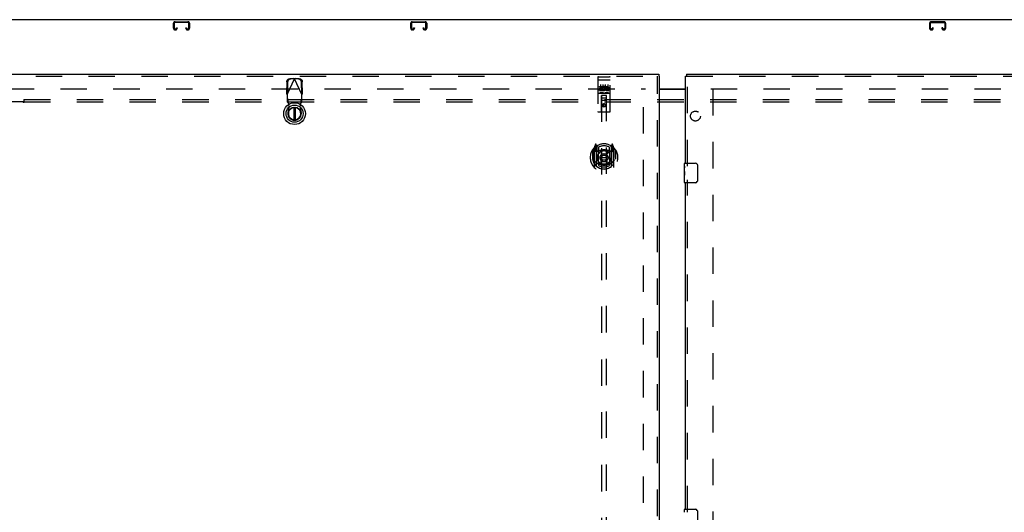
# Model space of a CAD drawing. Header units: inches. Extents: x 0 to 243, y 0 to 157.
# Tile 18 of 28: x 41 to 91, y 90 to 115. Entities that reach past the tile are written whole.
import ezdxf

# ---------------------------------------------------------------- set-up
doc = ezdxf.new("R2010")
doc.units = ezdxf.units.IN
doc.header["$LTSCALE"] = 13.348617
doc.header["$MEASUREMENT"] = 0
doc.linetypes.add('HIDDEN', pattern=[0.2, 0.1, -0.1])
doc.layers.get('0').update_dxf_attribs({"linetype": 'CONTINUOUS'})
for name, color, linetype in [('DEFAULT_2', 8, 'HIDDEN'), ('MAIN_RH_DOOR_ASSEMBLY', 7, 'CONTINUOUS'), ('SECONDARY_LH_DOOR_ASSEMBLY', 7, 'CONTINUOUS'), ('SUBPANEL', 7, 'CONTINUOUS')]:
    doc.layers.add(name, color=color, linetype=linetype)

msp = doc.modelspace()

# ---------------------------------------------------------------- linework, layer by layer
at = {"color": 7, "linetype": 'Continuous'}
for p, q in [((113.875, 114.841), (36.229, 114.841)), ((73.49, 111.341), (74.802, 111.341))]:
    msp.add_line(p, q, dxfattribs=at)
at = {"color": 3, "linetype": 'Continuous'}
msp.add_line((73.49, 111.326), (74.802, 111.326), dxfattribs=at)
at = {"layer": 'DEFAULT_2', "color": 8, "linetype": 'HIDDEN'}
for p, q in [((48.896, 114.41), (48.896, 114.657)), ((48.936, 114.657), (48.936, 114.41)), ((48.976, 114.737), (49.629, 114.737)), ((49.629, 114.697), (48.976, 114.697)), ((49.669, 114.41), (49.669, 114.657)), ((49.709, 114.657), (49.709, 114.41)), ((60.896, 114.41), (60.896, 114.657)), ((60.936, 114.657), (60.936, 114.41)), ((60.976, 114.737), (61.629, 114.737)), ((61.629, 114.697), (60.976, 114.697)), ((61.669, 114.41), (61.669, 114.657)), ((61.709, 114.657), (61.709, 114.41)), ((87.146, 114.657), (87.146, 114.41)), ((87.186, 114.41), (87.186, 114.657)), ((87.879, 114.737), (87.226, 114.737)), ((87.226, 114.697), (87.879, 114.697)), ((87.919, 114.657), (87.919, 114.41)), ((87.959, 114.41), (87.959, 114.657)), ((48.976, 114.37), (49.004, 114.37)), ((49.004, 114.33), (48.976, 114.33)), ((49.044, 114.41), (49.044, 114.424)), ((49.044, 114.424), (49.084, 114.424)), ((49.084, 114.424), (49.084, 114.41)), ((49.521, 114.41), (49.521, 114.424)), ((49.521, 114.424), (49.561, 114.424)), ((49.561, 114.424), (49.561, 114.41)), ((49.601, 114.37), (49.629, 114.37)), ((49.629, 114.33), (49.601, 114.33)), ((60.976, 114.37), (61.004, 114.37)), ((61.004, 114.33), (60.976, 114.33)), ((61.044, 114.41), (61.044, 114.424)), ((61.044, 114.424), (61.084, 114.424)), ((61.084, 114.424), (61.084, 114.41)), ((61.521, 114.41), (61.521, 114.424)), ((61.521, 114.424), (61.561, 114.424)), ((61.561, 114.424), (61.561, 114.41)), ((61.601, 114.37), (61.629, 114.37)), ((61.629, 114.33), (61.601, 114.33)), ((87.254, 114.37), (87.226, 114.37)), ((87.226, 114.33), (87.254, 114.33)), ((87.294, 114.424), (87.294, 114.41)), ((87.334, 114.424), (87.294, 114.424)), ((87.334, 114.41), (87.334, 114.424)), ((87.771, 114.424), (87.771, 114.41)), ((87.811, 114.424), (87.771, 114.424)), ((87.811, 114.41), (87.811, 114.424)), ((87.879, 114.37), (87.851, 114.37)), ((87.851, 114.33), (87.879, 114.33)), ((37.844, 111.341), (72.781, 111.341)), ((72.677, 50.356), (72.677, 111.326)), ((76.073, 111.341), (111.011, 111.341)), ((76.177, 111.326), (76.177, 50.356))]:
    msp.add_line(p, q, dxfattribs=at)
for centre, radius, start, end in [((48.976, 114.657), 0.08, 90, 180), ((48.976, 114.657), 0.04, 90, 180), ((49.629, 114.657), 0.08, 0, 90), ((49.629, 114.657), 0.04, 0, 90), ((60.976, 114.657), 0.08, 90, 180), ((60.976, 114.657), 0.04, 90, 180), ((61.629, 114.657), 0.08, 0, 90), ((61.629, 114.657), 0.04, 0, 90), ((87.226, 114.657), 0.08, 90, 180), ((87.226, 114.657), 0.04, 90, 180), ((87.879, 114.657), 0.08, 0, 90), ((87.879, 114.657), 0.04, 0, 90), ((48.976, 114.41), 0.08, 180, 270), ((48.976, 114.41), 0.04, 180, 270), ((49.004, 114.41), 0.08, 270, 360), ((49.004, 114.41), 0.04, 270, 360), ((49.601, 114.41), 0.08, 180, 270), ((49.601, 114.41), 0.04, 180, 270), ((49.629, 114.41), 0.08, 270, 360), ((49.629, 114.41), 0.04, 270, 360), ((60.976, 114.41), 0.08, 180, 270), ((60.976, 114.41), 0.04, 180, 270), ((61.004, 114.41), 0.08, 270, 360), ((61.004, 114.41), 0.04, 270, 360), ((61.601, 114.41), 0.08, 180, 270), ((61.601, 114.41), 0.04, 180, 270), ((61.629, 114.41), 0.08, 270, 360), ((61.629, 114.41), 0.04, 270, 360), ((87.226, 114.41), 0.08, 180, 270), ((87.226, 114.41), 0.04, 180, 270), ((87.254, 114.41), 0.08, 270, 360), ((87.254, 114.41), 0.04, 270, 360), ((87.851, 114.41), 0.08, 180, 270), ((87.851, 114.41), 0.04, 180, 270), ((87.879, 114.41), 0.08, 270, 360), ((87.879, 114.41), 0.04, 270, 360)]:
    msp.add_arc(centre, radius, start, end, dxfattribs=at)
at = {"layer": 'MAIN_RH_DOOR_ASSEMBLY', "color": 7, "linetype": 'Continuous'}
for p, q in [((74.844, 112.091), (74.844, 111.987)), ((74.802, 111.987), (74.844, 111.987)), ((74.757, 107.591), (75.297, 107.591)), ((74.742, 107.43), (74.742, 107.576)), ((74.742, 107.172), (74.742, 107.429)), ((74.748, 107.374), (74.742, 107.374)), ((74.742, 107.206), (74.749, 107.206)), ((74.742, 106.606), (74.742, 107.17)), ((74.744, 107.143), (74.742, 107.143)), ((74.749, 107.206), (74.749, 107.342)), ((75.397, 107.491), (75.397, 106.691)), ((74.742, 107.011), (74.748, 107.011)), ((74.742, 106.975), (74.749, 106.975)), ((74.742, 106.912), (74.749, 106.912)), ((74.742, 106.745), (74.749, 106.745)), ((74.749, 106.745), (74.749, 106.975)), ((75.297, 106.591), (74.757, 106.591)), ((74.742, 89.93), (74.742, 90.076)), ((74.757, 90.091), (75.297, 90.091)), ((75.397, 89.991), (75.397, 89.191))]:
    msp.add_line(p, q, dxfattribs=at)
at = {"layer": 'MAIN_RH_DOOR_ASSEMBLY', "color": 3, "linetype": 'Continuous'}
for p, q in [((74.844, 112.091), (111.698, 112.091)), ((74.802, 107.591), (74.802, 111.987)), ((74.802, 90.091), (74.802, 106.591))]:
    msp.add_line(p, q, dxfattribs=at)
at = {"layer": 'MAIN_RH_DOOR_ASSEMBLY', "color": 8, "linetype": 'HIDDEN'}
for p, q in [((74.844, 111.987), (111.698, 111.987)), ((74.906, 107.436), (74.906, 111.987)), ((74.906, 89.936), (74.906, 106.746))]:
    msp.add_line(p, q, dxfattribs=at)
at = {"layer": 'MAIN_RH_DOOR_ASSEMBLY', "color": 7, "linetype": 'Continuous'}
for points in [[(74.742, 107.43), (74.743, 107.426), (74.743, 107.422), (74.744, 107.416), (74.745, 107.403)], [(74.742, 107.172), (74.743, 107.164), (74.743, 107.155), (74.744, 107.145)], [(74.744, 107.145), (74.747, 107.111), (74.748, 107.099), (74.748, 107.087), (74.749, 107.074), (74.749, 107.062), (74.749, 107.049), (74.749, 107.036), (74.749, 107.023), (74.748, 107.011), (74.748, 106.998), (74.747, 106.986)], [(74.745, 107.403), (74.746, 107.395), (74.747, 107.387), (74.748, 107.379)], [(74.748, 107.379), (74.748, 107.37), (74.749, 107.361), (74.749, 107.352), (74.749, 107.342)], [(75.391, 107.527), (75.393, 107.521), (75.394, 107.515), (75.396, 107.509), (75.397, 107.503), (75.397, 107.497), (75.397, 107.491)], [(75.397, 106.691), (75.397, 106.684), (75.397, 106.678), (75.396, 106.672), (75.394, 106.666), (75.393, 106.66), (75.391, 106.655)], [(75.391, 90.027), (75.393, 90.021), (75.394, 90.015), (75.396, 90.009), (75.397, 90.003), (75.397, 89.997), (75.397, 89.991)]]:
    msp.add_lwpolyline(points, dxfattribs=at)
for centre, radius, start, end in [((74.757, 107.576), 0.015, 90, 180), ((75.297, 107.491), 0.1, 21.1999, 90), ((74.757, 106.606), 0.015, 180, 270), ((75.297, 106.691), 0.1, 270, 338.7946), ((74.757, 90.076), 0.015, 90, 180), ((75.297, 89.991), 0.1, 21.1999, 90)]:
    msp.add_arc(centre, radius, start, end, dxfattribs=at)
msp.add_ellipse((75.005, 107.007), major_axis=(0.263, 0), ratio=0.432808, start_param=-3.141593, end_param=-2.961605, dxfattribs=at)
at = {"layer": 'SECONDARY_LH_DOOR_ASSEMBLY', "color": 3, "linetype": 'Continuous'}
for p, q in [((36.594, 112.091), (73.448, 112.091)), ((73.49, 49.695), (73.49, 111.987))]:
    msp.add_line(p, q, dxfattribs=at)
at = {"layer": 'SECONDARY_LH_DOOR_ASSEMBLY', "color": 7, "linetype": 'Continuous'}
for p, q in [((73.448, 112.091), (73.448, 111.987)), ((73.49, 111.987), (73.448, 111.987)), ((54.982, 110.403), (54.982, 109.778)), ((55.061, 109.778), (55.061, 110.403))]:
    msp.add_line(p, q, dxfattribs=at)
at = {"layer": 'SECONDARY_LH_DOOR_ASSEMBLY', "color": 8, "linetype": 'HIDDEN'}
for p, q in [((36.594, 111.987), (73.448, 111.987)), ((54.63, 111.699), (54.62, 111.109)), ((54.648, 111.061), (55.022, 111.848)), ((54.671, 111.679), (54.661, 111.089)), ((54.977, 111.861), (54.784, 111.858)), ((55.019, 111.842), (54.826, 111.838)), ((54.977, 111.861), (55.019, 111.842)), ((54.977, 111.861), (54.992, 111.857)), ((54.992, 111.857), (55.007, 111.853)), ((55.007, 111.853), (55.022, 111.848)), ((55.022, 111.848), (55.044, 111.855)), ((55.396, 111.061), (55.022, 111.848)), ((55.025, 111.842), (55.066, 111.861)), ((55.218, 111.838), (55.025, 111.842)), ((55.259, 111.858), (55.066, 111.861)), ((55.382, 111.089), (55.372, 111.679)), ((55.424, 111.109), (55.414, 111.699)), ((70.365, 111.928), (70.365, 110.203)), ((70.382, 111.799), (70.381, 111.799)), ((70.382, 111.8), (70.382, 111.799)), ((70.383, 111.8), (70.382, 111.8)), ((70.384, 111.8), (70.383, 111.8)), ((70.385, 111.8), (70.384, 111.8)), ((70.385, 111.8), (70.385, 111.8)), ((70.386, 111.8), (70.385, 111.8)), ((70.387, 111.8), (70.386, 111.8)), ((70.388, 111.8), (70.387, 111.8)), ((70.389, 111.8), (70.388, 111.8)), ((70.39, 111.8), (70.389, 111.8)), ((70.39, 111.8), (70.39, 111.8)), ((70.391, 111.8), (70.39, 111.8)), ((70.392, 111.8), (70.391, 111.8)), ((70.393, 111.8), (70.392, 111.8)), ((70.394, 111.8), (70.393, 111.8)), ((70.395, 111.8), (70.394, 111.8)), ((70.395, 111.958), (70.96, 111.958)), ((70.395, 111.8), (70.96, 111.8)), ((70.96, 111.8), (70.961, 111.8)), ((70.961, 111.8), (70.962, 111.8)), ((70.962, 111.8), (70.962, 111.8)), ((70.962, 111.8), (70.963, 111.8)), ((70.963, 111.8), (70.964, 111.8)), ((70.964, 111.8), (70.965, 111.8)), ((70.965, 111.8), (70.966, 111.8)), ((70.966, 111.8), (70.967, 111.8)), ((70.967, 111.8), (70.967, 111.8)), ((70.967, 111.8), (70.968, 111.8)), ((70.968, 111.8), (70.969, 111.8)), ((70.969, 111.8), (70.97, 111.8)), ((70.97, 111.8), (70.971, 111.8)), ((70.971, 111.8), (70.971, 111.8)), ((70.971, 111.8), (70.972, 111.8)), ((70.972, 111.8), (70.973, 111.799)), ((70.99, 110.203), (70.99, 111.928)), ((73.386, 49.695), (73.386, 111.987)), ((54.661, 111.089), (54.62, 111.109)), ((55.424, 111.109), (55.382, 111.089)), ((70.395, 111.13), (70.96, 111.13)), ((70.446, 111.423), (70.446, 111.465)), ((70.446, 111.465), (70.602, 111.465)), ((70.446, 111.423), (70.559, 111.423)), ((70.446, 111.252), (70.446, 111.295)), ((70.446, 111.295), (70.559, 111.295)), ((70.446, 111.252), (70.602, 111.252)), ((70.467, 111.338), (70.467, 111.381)), ((70.467, 111.381), (70.559, 111.381)), ((70.467, 111.338), (70.559, 111.338)), ((70.639, 111.146), (70.467, 111.146)), ((70.49, 111.567), (70.49, 111.261)), ((70.559, 111.381), (70.559, 111.423)), ((70.559, 111.295), (70.559, 111.338)), ((70.602, 111.288), (70.602, 111.465)), ((70.602, 111.288), (70.615, 111.306)), ((70.602, 111.252), (70.602, 111.264)), ((70.605, 111.263), (70.602, 111.264)), ((70.626, 111.417), (70.609, 111.456)), ((70.615, 111.567), (70.615, 111.261)), ((70.889, 111.146), (70.717, 111.146)), ((70.74, 111.567), (70.74, 111.261)), ((70.758, 111.423), (70.758, 111.465)), ((70.758, 111.465), (70.85, 111.465)), ((70.758, 111.423), (70.85, 111.423)), ((70.818, 111.338), (70.864, 111.338)), ((70.822, 111.379), (70.85, 111.379)), ((70.822, 111.295), (70.914, 111.295)), ((70.822, 111.252), (70.914, 111.252)), ((70.865, 111.567), (70.865, 111.261)), ((70.914, 111.252), (70.914, 111.295)), ((54.648, 111.061), (54.648, 110.687)), ((54.694, 110.8), (54.648, 110.842)), ((54.648, 110.687), (54.694, 110.645)), ((54.694, 110.645), (54.694, 110.8)), ((54.746, 110.444), (54.708, 110.641)), ((55.335, 110.641), (55.297, 110.444)), ((55.396, 110.842), (55.35, 110.8)), ((55.35, 110.8), (55.35, 110.645)), ((55.35, 110.645), (55.396, 110.687)), ((55.396, 110.687), (55.396, 111.061)), ((70.547, 110.203), (70.551, 111.013)), ((70.805, 110.763), (70.55, 110.763)), ((70.552, 111.013), (70.551, 111.013)), ((70.552, 111.013), (70.552, 83.011)), ((70.802, 111.013), (70.552, 111.013)), ((70.592, 110.888), (70.762, 110.888)), ((70.677, 110.585), (70.615, 110.549)), ((70.677, 110.574), (70.625, 110.543)), ((70.677, 110.585), (70.677, 110.574)), ((70.74, 110.549), (70.677, 110.585)), ((70.73, 110.543), (70.677, 110.574)), ((70.802, 83.011), (70.802, 111.013)), ((70.804, 111.013), (70.802, 111.013)), ((70.807, 110.203), (70.804, 111.013)), ((54.693, 110.15), (54.746, 110.444)), ((55.297, 110.444), (55.351, 110.15)), ((70.96, 110.173), (70.395, 110.173)), ((70.615, 110.549), (70.615, 110.477)), ((70.615, 110.549), (70.625, 110.543)), ((70.615, 110.477), (70.625, 110.483)), ((70.615, 110.477), (70.677, 110.441)), ((70.625, 110.543), (70.625, 110.483)), ((70.625, 110.483), (70.677, 110.452)), ((70.677, 110.452), (70.73, 110.483)), ((70.677, 110.441), (70.74, 110.477)), ((70.677, 110.441), (70.677, 110.452)), ((70.74, 110.549), (70.73, 110.543)), ((70.73, 110.483), (70.73, 110.543)), ((70.74, 110.477), (70.73, 110.483)), ((70.74, 110.477), (70.74, 110.549)), ((70.095, 108.257), (70.095, 107.869)), ((70.102, 108.255), (70.102, 107.798)), ((70.177, 108.353), (70.177, 107.385)), ((70.252, 108.539), (70.182, 108.364)), ((70.235, 108.348), (70.235, 108.198)), ((70.295, 108.348), (70.235, 108.348)), ((70.235, 108.198), (70.295, 108.198)), ((70.243, 108.316), (70.273, 108.27)), ((70.302, 108.323), (70.247, 108.323)), ((70.274, 108.434), (70.273, 108.434)), ((70.274, 108.434), (70.273, 108.434)), ((70.274, 108.434), (70.274, 108.434)), ((70.295, 108.455), (70.281, 108.536)), ((70.295, 107.439), (70.295, 108.455)), ((70.302, 108.383), (70.372, 108.492)), ((70.302, 107.439), (70.302, 108.442)), ((70.305, 108.417), (70.305, 108.21)), ((70.395, 108.197), (70.322, 108.197)), ((70.325, 108.19), (70.391, 108.19)), ((70.395, 107.556), (70.395, 108.187)), ((70.402, 108.395), (70.402, 108.143)), ((70.514, 108.213), (70.545, 107.869)), ((70.841, 108.213), (70.81, 107.869)), ((70.952, 108.143), (70.952, 108.395)), ((71.032, 108.197), (70.96, 108.197)), ((70.96, 108.187), (70.96, 107.556)), ((70.964, 108.19), (71.03, 108.19)), ((70.982, 108.492), (71.052, 108.383)), ((71.05, 108.21), (71.05, 108.417)), ((71.052, 107.439), (71.052, 108.442)), ((71.107, 108.323), (71.052, 108.323)), ((71.074, 108.536), (71.06, 108.455)), ((71.06, 108.455), (71.06, 107.439)), ((71.12, 108.348), (71.06, 108.348)), ((71.06, 108.198), (71.12, 108.198)), ((71.082, 108.434), (71.077, 108.437)), ((71.082, 108.27), (71.112, 108.316)), ((71.173, 108.364), (71.103, 108.539)), ((71.12, 108.198), (71.12, 108.348)), ((71.177, 107.385), (71.177, 108.353)), ((71.252, 108.255), (71.252, 107.798)), ((71.26, 107.869), (71.26, 108.257)), ((70.095, 107.869), (70.11, 107.869)), ((70.102, 107.798), (70.103, 107.795)), ((70.515, 107.53), (70.545, 107.869)), ((70.545, 107.869), (70.81, 107.869)), ((70.84, 107.53), (70.81, 107.869)), ((71.26, 107.869), (71.245, 107.869)), ((71.252, 107.798), (71.252, 107.795)), ((70.402, 107.582), (70.402, 107.479)), ((70.952, 107.479), (70.952, 107.582))]:
    msp.add_line(p, q, dxfattribs=at)
for points in [[(54.63, 111.699), (54.631, 111.715), (54.633, 111.73), (54.637, 111.745), (54.642, 111.759), (54.649, 111.773), (54.657, 111.786), (54.666, 111.799), (54.676, 111.81), (54.687, 111.821), (54.699, 111.83), (54.712, 111.838), (54.726, 111.845), (54.74, 111.85), (54.754, 111.854), (54.769, 111.857), (54.784, 111.858)], [(54.826, 111.838), (54.811, 111.837), (54.796, 111.835), (54.782, 111.831), (54.767, 111.825), (54.754, 111.818), (54.741, 111.81), (54.729, 111.801), (54.718, 111.791), (54.707, 111.779), (54.698, 111.767), (54.69, 111.753), (54.684, 111.739), (54.679, 111.725), (54.675, 111.71), (54.672, 111.695), (54.671, 111.679)], [(55.044, 111.855), (55.059, 111.859), (55.066, 111.861)], [(55.372, 111.679), (55.371, 111.695), (55.369, 111.71), (55.365, 111.725), (55.36, 111.739), (55.353, 111.753), (55.345, 111.767), (55.336, 111.779), (55.326, 111.791), (55.315, 111.801), (55.303, 111.81), (55.29, 111.818), (55.276, 111.825), (55.262, 111.831), (55.247, 111.835), (55.233, 111.837), (55.218, 111.838)], [(55.259, 111.858), (55.274, 111.857), (55.289, 111.854), (55.304, 111.85), (55.318, 111.845), (55.331, 111.838), (55.344, 111.83), (55.356, 111.821), (55.367, 111.81), (55.378, 111.799), (55.387, 111.786), (55.395, 111.773), (55.401, 111.759), (55.407, 111.745), (55.41, 111.73), (55.413, 111.715), (55.414, 111.699)], [(70.381, 111.799), (70.38, 111.799), (70.38, 111.799), (70.38, 111.799), (70.379, 111.799), (70.379, 111.799), (70.379, 111.799), (70.378, 111.799), (70.378, 111.799), (70.378, 111.799), (70.377, 111.799), (70.377, 111.799), (70.377, 111.799), (70.376, 111.799), (70.376, 111.799), (70.376, 111.798), (70.375, 111.798), (70.375, 111.798), (70.375, 111.798), (70.374, 111.798), (70.374, 111.798), (70.374, 111.798), (70.373, 111.798), (70.373, 111.798), (70.373, 111.798), (70.373, 111.798), (70.372, 111.798), (70.372, 111.798), (70.372, 111.797), (70.372, 111.797), (70.371, 111.797), (70.371, 111.797), (70.371, 111.797), (70.371, 111.797), (70.37, 111.797), (70.37, 111.797), (70.37, 111.797), (70.37, 111.797), (70.369, 111.797), (70.369, 111.797), (70.369, 111.796), (70.369, 111.796), (70.369, 111.796), (70.368, 111.796), (70.368, 111.796), (70.368, 111.796), (70.368, 111.796), (70.368, 111.796), (70.367, 111.796), (70.367, 111.796), (70.367, 111.796), (70.367, 111.795), (70.367, 111.795), (70.367, 111.795), (70.367, 111.795), (70.366, 111.795), (70.366, 111.795), (70.366, 111.795), (70.366, 111.795), (70.366, 111.795), (70.366, 111.795), (70.366, 111.794), (70.366, 111.794), (70.366, 111.794), (70.365, 111.794), (70.365, 111.794), (70.365, 111.794), (70.365, 111.794), (70.365, 111.794), (70.365, 111.794), (70.365, 111.793), (70.365, 111.793), (70.365, 111.793), (70.365, 111.793), (70.365, 111.793), (70.365, 111.793), (70.365, 111.793), (70.365, 111.793)], [(70.973, 111.799), (70.974, 111.799), (70.974, 111.799), (70.974, 111.799), (70.975, 111.799), (70.975, 111.799), (70.976, 111.799), (70.976, 111.799), (70.976, 111.799), (70.977, 111.799), (70.977, 111.799), (70.977, 111.799), (70.978, 111.799), (70.978, 111.799), (70.978, 111.799), (70.979, 111.799), (70.979, 111.799), (70.979, 111.798), (70.98, 111.798), (70.98, 111.798), (70.98, 111.798), (70.981, 111.798), (70.981, 111.798), (70.981, 111.798), (70.981, 111.798), (70.982, 111.798), (70.982, 111.798), (70.982, 111.798), (70.983, 111.798), (70.983, 111.798), (70.983, 111.797), (70.983, 111.797), (70.984, 111.797), (70.984, 111.797), (70.984, 111.797), (70.984, 111.797), (70.985, 111.797), (70.985, 111.797), (70.985, 111.797), (70.985, 111.797), (70.986, 111.797), (70.986, 111.797), (70.986, 111.796), (70.986, 111.796), (70.986, 111.796), (70.987, 111.796), (70.987, 111.796), (70.987, 111.796), (70.987, 111.796), (70.987, 111.796), (70.988, 111.796), (70.988, 111.796), (70.988, 111.796), (70.988, 111.795), (70.988, 111.795), (70.988, 111.795), (70.988, 111.795), (70.989, 111.795), (70.989, 111.795), (70.989, 111.795), (70.989, 111.795), (70.989, 111.795), (70.989, 111.795), (70.989, 111.794), (70.989, 111.794), (70.989, 111.794), (70.989, 111.794), (70.99, 111.794), (70.99, 111.794), (70.99, 111.794), (70.99, 111.794), (70.99, 111.794), (70.99, 111.793), (70.99, 111.793), (70.99, 111.793), (70.99, 111.793), (70.99, 111.793), (70.99, 111.793), (70.99, 111.793), (70.99, 111.793)], [(54.648, 111.061), (54.638, 111.077), (54.633, 111.085), (54.629, 111.093), (54.624, 111.101), (54.62, 111.109)], [(55.41, 111.085), (55.401, 111.069), (55.396, 111.061)], [(55.424, 111.109), (55.419, 111.101), (55.415, 111.093), (55.41, 111.085)], [(70.467, 111.146), (70.466, 111.146), (70.466, 111.146), (70.466, 111.146), (70.466, 111.146), (70.466, 111.146), (70.465, 111.146), (70.465, 111.146), (70.465, 111.146), (70.465, 111.146), (70.465, 111.146), (70.464, 111.146), (70.464, 111.146), (70.464, 111.146), (70.464, 111.146), (70.464, 111.146), (70.464, 111.146), (70.463, 111.146), (70.463, 111.146), (70.463, 111.146), (70.463, 111.146), (70.463, 111.146), (70.463, 111.147), (70.463, 111.147), (70.462, 111.147), (70.462, 111.147), (70.462, 111.147), (70.462, 111.147), (70.462, 111.147), (70.462, 111.147), (70.462, 111.147), (70.461, 111.147), (70.461, 111.147), (70.461, 111.147), (70.461, 111.147), (70.461, 111.147), (70.461, 111.147), (70.461, 111.147), (70.461, 111.147), (70.461, 111.147), (70.461, 111.147), (70.46, 111.147), (70.46, 111.147), (70.46, 111.147), (70.46, 111.147), (70.46, 111.147), (70.46, 111.147)], [(70.645, 111.147), (70.645, 111.147), (70.645, 111.147), (70.645, 111.147), (70.645, 111.147), (70.645, 111.147), (70.644, 111.147), (70.644, 111.147), (70.644, 111.147), (70.644, 111.147), (70.644, 111.147), (70.644, 111.147), (70.644, 111.147), (70.644, 111.147), (70.644, 111.147), (70.643, 111.147), (70.643, 111.147), (70.643, 111.147), (70.643, 111.147), (70.643, 111.147), (70.643, 111.147), (70.643, 111.147), (70.643, 111.147), (70.642, 111.147), (70.642, 111.147), (70.642, 111.146), (70.642, 111.146), (70.642, 111.146), (70.642, 111.146), (70.642, 111.146), (70.641, 111.146), (70.641, 111.146), (70.641, 111.146), (70.641, 111.146), (70.641, 111.146), (70.641, 111.146), (70.64, 111.146), (70.64, 111.146), (70.64, 111.146), (70.64, 111.146), (70.64, 111.146), (70.639, 111.146), (70.639, 111.146), (70.639, 111.146), (70.639, 111.146), (70.639, 111.146)], [(70.717, 111.146), (70.716, 111.146), (70.716, 111.146), (70.716, 111.146), (70.716, 111.146), (70.716, 111.146), (70.715, 111.146), (70.715, 111.146), (70.715, 111.146), (70.715, 111.146), (70.715, 111.146), (70.714, 111.146), (70.714, 111.146), (70.714, 111.146), (70.714, 111.146), (70.714, 111.146), (70.714, 111.146), (70.713, 111.146), (70.713, 111.146), (70.713, 111.146), (70.713, 111.146), (70.713, 111.146), (70.713, 111.147), (70.713, 111.147), (70.712, 111.147), (70.712, 111.147), (70.712, 111.147), (70.712, 111.147), (70.712, 111.147), (70.712, 111.147), (70.712, 111.147), (70.711, 111.147), (70.711, 111.147), (70.711, 111.147), (70.711, 111.147), (70.711, 111.147), (70.711, 111.147), (70.711, 111.147), (70.711, 111.147), (70.711, 111.147), (70.711, 111.147), (70.71, 111.147), (70.71, 111.147), (70.71, 111.147), (70.71, 111.147), (70.71, 111.147), (70.71, 111.147)], [(70.895, 111.147), (70.895, 111.147), (70.895, 111.147), (70.895, 111.147), (70.895, 111.147), (70.895, 111.147), (70.894, 111.147), (70.894, 111.147), (70.894, 111.147), (70.894, 111.147), (70.894, 111.147), (70.894, 111.147), (70.894, 111.147), (70.894, 111.147), (70.894, 111.147), (70.893, 111.147), (70.893, 111.147), (70.893, 111.147), (70.893, 111.147), (70.893, 111.147), (70.893, 111.147), (70.893, 111.147), (70.893, 111.147), (70.892, 111.147), (70.892, 111.147), (70.892, 111.146), (70.892, 111.146), (70.892, 111.146), (70.892, 111.146), (70.892, 111.146), (70.891, 111.146), (70.891, 111.146), (70.891, 111.146), (70.891, 111.146), (70.891, 111.146), (70.891, 111.146), (70.89, 111.146), (70.89, 111.146), (70.89, 111.146), (70.89, 111.146), (70.89, 111.146), (70.889, 111.146), (70.889, 111.146), (70.889, 111.146), (70.889, 111.146), (70.889, 111.146)], [(54.705, 110.689), (54.704, 110.704), (54.703, 110.719), (54.702, 110.732), (54.701, 110.745), (54.7, 110.757), (54.699, 110.768), (54.698, 110.777), (54.697, 110.785), (54.696, 110.792), (54.695, 110.797), (54.694, 110.8)], [(54.694, 110.645), (54.696, 110.645), (54.699, 110.644), (54.701, 110.644), (54.703, 110.643), (54.706, 110.642), (54.708, 110.641)], [(54.708, 110.641), (54.707, 110.657), (54.705, 110.689)], [(55.35, 110.8), (55.349, 110.797), (55.348, 110.792), (55.347, 110.785), (55.346, 110.777), (55.345, 110.768), (55.344, 110.757), (55.342, 110.745), (55.341, 110.732), (55.34, 110.719), (55.339, 110.704), (55.338, 110.689), (55.337, 110.673), (55.335, 110.641)], [(55.335, 110.641), (55.338, 110.642), (55.34, 110.643), (55.342, 110.644), (55.345, 110.644), (55.347, 110.645), (55.35, 110.645)], [(70.145, 107.756), (70.148, 107.751), (70.151, 107.745), (70.154, 107.741), (70.157, 107.736), (70.16, 107.732), (70.162, 107.727), (70.165, 107.723), (70.168, 107.719), (70.17, 107.716), (70.173, 107.712), (70.175, 107.709), (70.178, 107.705), (70.18, 107.702), (70.182, 107.699), (70.185, 107.696), (70.187, 107.693), (70.189, 107.69), (70.191, 107.688), (70.193, 107.685), (70.195, 107.683), (70.197, 107.68), (70.199, 107.678), (70.201, 107.676), (70.203, 107.674), (70.205, 107.672), (70.207, 107.67), (70.208, 107.668), (70.21, 107.666), (70.212, 107.664), (70.214, 107.663), (70.215, 107.661), (70.217, 107.66), (70.219, 107.658), (70.22, 107.657), (70.222, 107.655), (70.223, 107.654)], [(71.132, 107.654), (71.133, 107.655), (71.135, 107.657), (71.136, 107.658), (71.138, 107.66), (71.14, 107.661), (71.141, 107.663), (71.143, 107.664), (71.145, 107.666), (71.146, 107.668), (71.148, 107.67), (71.15, 107.672), (71.152, 107.674), (71.154, 107.676), (71.156, 107.678), (71.158, 107.68), (71.16, 107.683), (71.162, 107.685), (71.164, 107.688), (71.166, 107.69), (71.168, 107.693), (71.17, 107.696), (71.173, 107.699), (71.175, 107.702), (71.177, 107.705), (71.18, 107.709), (71.182, 107.712), (71.185, 107.716), (71.187, 107.719), (71.19, 107.723), (71.192, 107.727), (71.195, 107.732), (71.198, 107.736), (71.201, 107.741), (71.204, 107.745), (71.207, 107.751), (71.21, 107.756)], [(70.865, 107.512), (70.86, 107.511), (70.855, 107.509), (70.849, 107.508), (70.844, 107.507), (70.838, 107.505), (70.833, 107.504), (70.827, 107.503), (70.822, 107.502), (70.816, 107.501), (70.811, 107.5), (70.805, 107.499), (70.8, 107.497), (70.794, 107.497), (70.789, 107.496), (70.783, 107.495), (70.778, 107.494), (70.772, 107.493), (70.767, 107.492), (70.761, 107.492), (70.756, 107.491), (70.75, 107.49), (70.745, 107.49), (70.739, 107.489), (70.733, 107.489), (70.728, 107.489), (70.722, 107.488), (70.717, 107.488), (70.711, 107.488), (70.705, 107.487), (70.7, 107.487), (70.694, 107.487), (70.689, 107.487), (70.683, 107.487), (70.677, 107.487), (70.672, 107.487), (70.666, 107.487), (70.661, 107.487), (70.655, 107.487), (70.649, 107.487), (70.644, 107.488), (70.638, 107.488), (70.633, 107.488), (70.627, 107.489), (70.622, 107.489), (70.616, 107.489), (70.61, 107.49), (70.605, 107.49), (70.599, 107.491), (70.594, 107.492), (70.588, 107.492), (70.583, 107.493), (70.577, 107.494), (70.572, 107.495), (70.566, 107.496), (70.56, 107.497), (70.555, 107.497), (70.549, 107.499), (70.544, 107.5), (70.538, 107.501), (70.533, 107.502), (70.528, 107.503), (70.522, 107.504), (70.517, 107.505), (70.511, 107.507), (70.506, 107.508), (70.5, 107.509), (70.495, 107.511), (70.49, 107.512)]]:
    msp.add_lwpolyline(points, dxfattribs=at)
at = {"layer": 'SECONDARY_LH_DOOR_ASSEMBLY', "color": 7, "linetype": 'Continuous'}
for radius in [0.551, 0.433, 0.329, 0.317]:
    msp.add_circle((55.022, 110.09), radius, dxfattribs=at)
at = {"layer": 'SECONDARY_LH_DOOR_ASSEMBLY', "color": 8, "linetype": 'HIDDEN'}
for centre, radius in [((70.677, 110.513), 0.085), ((70.677, 110.513), 0.0845), ((70.677, 107.862), 0.35), ((70.677, 107.862), 0.335), ((70.677, 107.862), 0.205), ((70.677, 107.862), 0.133)]:
    msp.add_circle(centre, radius, dxfattribs=at)
for centre, radius, start, end in [((70.395, 111.928), 0.03, 90, 180), ((70.96, 111.928), 0.03, 0, 90), ((70.395, 111.1), 0.03, 90, 180), ((70.652, 111.359), 0.107, 244.2636, 113.4027), ((70.652, 111.359), 0.0639, 234.8895, 113.4026), ((70.822, 111.316), 0.0635, 90, 270), ((70.822, 111.317), 0.0219, 100.307, 270), ((70.851, 111.401), 0.0644, 282.2995, 90.0775), ((70.85, 111.401), 0.0219, 269.9011, 90), ((70.96, 111.1), 0.03, 0, 90), ((70.592, 110.973), 0.04, 90, 180), ((70.592, 110.928), 0.04, 180, 270), ((70.762, 110.973), 0.04, 0, 90), ((70.762, 110.928), 0.04, 270, 360), ((55.022, 110.09), 0.335, 169.673, 10.327), ((70.395, 110.203), 0.03, 180, 270), ((70.517, 110.203), 0.03, 270, 360), ((70.837, 110.203), 0.03, 180, 270), ((70.96, 110.203), 0.03, 270, 360), ((70.677, 107.869), 0.7, 125.5126, 54.4874), ((70.122, 108.255), 0.02, 144.7039, 180), ((70.677, 107.862), 0.7, 35.2961, 144.7039), ((70.192, 108.353), 0.015, 135.0748, 180), ((70.247, 108.318), 0.005, 90, 212.6792), ((70.266, 108.533), 0.015, 10, 158.1959), ((70.677, 107.557), 0.7, 53.2319, 126.7681), ((70.282, 108.423), 0.02, 0, 125.5126), ((70.285, 108.417), 0.02, 0, 125.2543), ((70.114, 108.168), 0.188, 0, 32.6792), ((70.322, 108.442), 0.02, 121.4688, 179.9992), ((70.322, 108.217), 0.02, 180, 270), ((70.325, 108.21), 0.02, 180, 270), ((70.391, 108.21), 0.02, 270, 293.464), ((70.41, 108.187), 0.015, 112.9863, 180), ((70.677, 107.55), 0.7, 66.536, 113.464), ((70.677, 107.862), 0.6, 62.7204, 117.2796), ((70.432, 108.143), 0.03, 180, 311.1261), ((70.677, 107.862), 0.343, 48.8739, 131.1261), ((70.494, 108.212), 0.02, 5.0796, 105.6131), ((70.86, 108.212), 0.02, 74.3869, 174.9204), ((70.922, 108.143), 0.03, 228.8739, 360), ((70.945, 108.187), 0.015, 0, 67.0137), ((70.964, 108.21), 0.02, 246.536, 270), ((71.03, 108.21), 0.02, 270, 360), ((71.032, 108.217), 0.02, 270, 360), ((71.032, 108.442), 0.02, 0, 58.5295), ((71.07, 108.417), 0.02, 54.7457, 180), ((71.072, 108.423), 0.02, 54.4874, 180), ((71.24, 108.168), 0.188, 147.3208, 180), ((71.089, 108.533), 0.015, 21.8041, 170), ((71.107, 108.318), 0.005, 327.3208, 90), ((71.162, 108.353), 0.015, 0, 44.9252), ((71.232, 108.255), 0.02, 0, 35.2961), ((70.677, 107.872), 0.583, 180.2464, 359.7536), ((70.122, 107.798), 0.02, 180, 187.6622), ((70.677, 107.872), 0.58, 187.6622, 352.3378), ((70.677, 108.187), 0.7, 229.529, 310.471), ((70.432, 107.582), 0.03, 48.8739, 180), ((70.677, 107.862), 0.343, 228.8739, 311.1261), ((70.922, 107.582), 0.03, 0, 131.1261), ((71.232, 107.798), 0.02, 352.3378, 360), ((70.192, 107.385), 0.015, 180, 224.9252), ((70.31, 107.439), 0.015, 180, 229.6413), ((70.322, 107.439), 0.02, 180, 230.6594), ((70.41, 107.556), 0.015, 180, 247.0137), ((70.677, 107.872), 0.48, 235.0461, 304.9539), ((70.495, 107.532), 0.02, 254.4248, 354.9204), ((70.86, 107.532), 0.02, 185.0796, 285.5752), ((70.945, 107.556), 0.015, 292.9863, 360), ((71.032, 107.439), 0.02, 309.3378, 359.9984), ((71.045, 107.439), 0.015, 310.3587, 360), ((71.162, 107.385), 0.015, 315.0748, 360)]:
    msp.add_arc(centre, radius, start, end, dxfattribs=at)
at = {"layer": 'SECONDARY_LH_DOOR_ASSEMBLY', "color": 7, "linetype": 'Continuous'}
msp.add_arc((55.022, 110.09), 0.315, 100.0787, 79.9213, dxfattribs=at)
at = {"layer": 'SUBPANEL', "color": 8, "linetype": 'HIDDEN'}
for p, q in [((41.298, 110.684), (39.709, 110.684)), ((41.317, 110.703), (41.309, 110.696)), ((41.334, 110.809), (41.334, 110.723)), ((41.334, 110.809), (109.271, 110.809)), ((41.334, 110.644), (41.334, 110.723)), ((41.334, 110.684), (109.271, 110.684))]:
    msp.add_line(p, q, dxfattribs=at)
for points in [[(41.309, 110.696), (41.307, 110.694), (41.305, 110.692), (41.303, 110.69), (41.302, 110.688), (41.3, 110.686), (41.298, 110.684)], [(41.311, 110.665), (41.309, 110.67), (41.307, 110.672), (41.306, 110.674), (41.304, 110.677), (41.303, 110.679), (41.301, 110.681), (41.3, 110.683), (41.298, 110.684)], [(41.334, 110.644), (41.332, 110.644), (41.33, 110.645), (41.329, 110.646), (41.327, 110.647), (41.325, 110.648), (41.324, 110.649), (41.322, 110.65), (41.321, 110.652), (41.319, 110.654), (41.318, 110.655), (41.317, 110.657), (41.315, 110.659), (41.314, 110.661), (41.313, 110.663), (41.311, 110.665)], [(41.334, 110.723), (41.332, 110.721), (41.33, 110.718), (41.328, 110.716), (41.327, 110.714), (41.325, 110.712), (41.323, 110.71), (41.322, 110.708), (41.32, 110.706), (41.318, 110.705), (41.317, 110.703)]]:
    msp.add_lwpolyline(points, dxfattribs=at)
msp.add_circle((75.302, 109.966), 0.25, dxfattribs=at)

doc.saveas('drawing.dxf')
